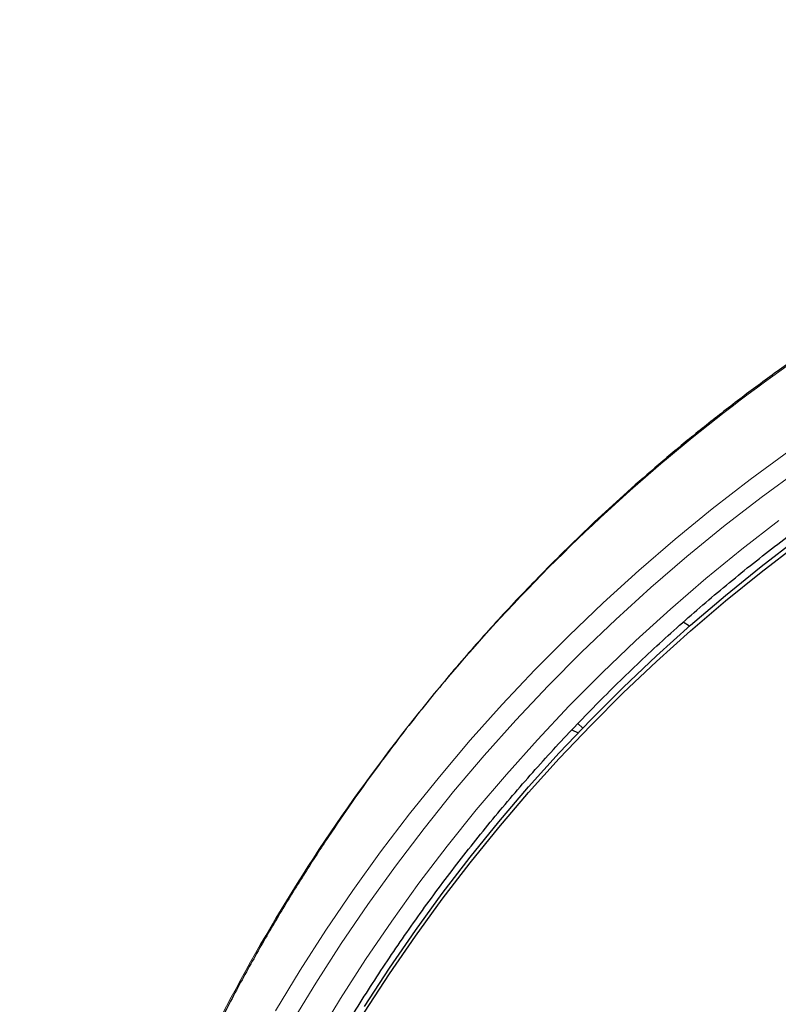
# Model space of a CAD drawing. Header units: millimetres. Extents: x 8 to 2314, y 12 to 2305.
# Tile 65 of 156: x 1039 to 1059, y 1834 to 1859. Entities that reach past the tile are written whole.
import ezdxf

# ---------------------------------------------------------------- set-up
doc = ezdxf.new("R2010")
doc.units = ezdxf.units.MM

msp = doc.modelspace()

# ---------------------------------------------------------------- linework, layer by layer
at = {"color": 7, "linetype": 'Continuous', "lineweight": 30}
for p, q in [((1056.41, 1843.404), (1056.245, 1843.499)), ((1053.563, 1840.918), (1053.689, 1840.805)), ((1053.41, 1840.757), (1053.573, 1840.684))]:
    msp.add_line(p, q, dxfattribs=at)
at = {"color": 252, "linetype": 'Continuous', "lineweight": 0, "flags": 128}
for points in [[(1045.864, 1833.602), (1046.493, 1834.64), (1047.149, 1835.661), (1047.833, 1836.665), (1048.543, 1837.651), (1049.279, 1838.619), (1050.04, 1839.567), (1050.827, 1840.496), (1051.638, 1841.404), (1052.473, 1842.29), (1053.332, 1843.155), (1054.213, 1843.998), (1055.116, 1844.818), (1056.041, 1845.614), (1056.987, 1846.386), (1057.953, 1847.134), (1058.939, 1847.856)], [(1059.211, 1847.394), (1058.236, 1846.679), (1057.279, 1845.938), (1056.343, 1845.174), (1055.427, 1844.385), (1054.532, 1843.574), (1053.66, 1842.74), (1052.81, 1841.883), (1051.983, 1841.005), (1051.18, 1840.106), (1050.401, 1839.187), (1049.647, 1838.248), (1048.918, 1837.29), (1048.215, 1836.314), (1047.539, 1835.319), (1046.889, 1834.308), (1046.266, 1833.281)], [(1046.908, 1832.907), (1047.521, 1833.918), (1048.16, 1834.913), (1048.826, 1835.891), (1049.518, 1836.852), (1050.235, 1837.795), (1050.977, 1838.719), (1051.744, 1839.624), (1052.534, 1840.508), (1053.348, 1841.372), (1054.184, 1842.215), (1055.042, 1843.036), (1055.923, 1843.835), (1056.824, 1844.611), (1057.745, 1845.363), (1058.687, 1846.091)]]:
    msp.add_lwpolyline(points, dxfattribs=at)
at = {"color": 7, "linetype": 'Continuous', "lineweight": 30, "flags": 128}
for points in [[(1048.135, 1833.715), (1048.768, 1834.69), (1049.427, 1835.649), (1050.111, 1836.591), (1050.82, 1837.514), (1051.553, 1838.419), (1052.31, 1839.305), (1053.091, 1840.171), (1053.894, 1841.017), (1054.72, 1841.842), (1055.568, 1842.645), (1056.436, 1843.426), (1057.325, 1844.185), (1058.234, 1844.921), (1059.163, 1845.633)], [(1048.135, 1833.572), (1048.768, 1834.547), (1049.427, 1835.506), (1050.111, 1836.448), (1050.82, 1837.371), (1051.553, 1838.276), (1052.31, 1839.162), (1053.091, 1840.028), (1053.894, 1840.874), (1054.72, 1841.699), (1055.568, 1842.502), (1056.436, 1843.283), (1057.325, 1844.042), (1058.234, 1844.778), (1059.163, 1845.49)]]:
    msp.add_lwpolyline(points, dxfattribs=at)
at = {"color": 252, "linetype": 'Continuous', "lineweight": 0}
msp.add_open_spline([(1086.559, 1858.832), (1085.167, 1858.797), (1082.383, 1858.727), (1078.241, 1858.163), (1074.163, 1857.268), (1070.183, 1856.016), (1066.33, 1854.425), (1062.636, 1852.506), (1059.13, 1850.273), (1055.838, 1847.745), (1052.786, 1844.942), (1049.999, 1841.884), (1047.499, 1838.597), (1045.304, 1835.105), (1043.432, 1831.437), (1041.898, 1827.62), (1040.714, 1823.686), (1039.886, 1819.664), (1039.436, 1815.587), (1039.319, 1811.877), (1039.515, 1809.546), (1039.596, 1808.578)], degree=3, knots=[0, 0, 0, 0, 0.053444, 0.106887, 0.160331, 0.213774, 0.267218, 0.320661, 0.374105, 0.427548, 0.480992, 0.534435, 0.587879, 0.641323, 0.694766, 0.74821, 0.801653, 0.855097, 0.90854, 0.961984, 1, 1, 1, 1], dxfattribs=at)
at = {"color": 7, "linetype": 'Continuous', "lineweight": 30}
for points, knots in [([(1086.559, 1858.846), (1086.388, 1858.847), (1085.783, 1858.851), (1084.753, 1858.819), (1083.476, 1858.753), (1082.227, 1858.652), (1081.011, 1858.523), (1079.831, 1858.367), (1078.686, 1858.187), (1077.569, 1857.985), (1076.414, 1857.749), (1075.226, 1857.475), (1074.009, 1857.161), (1072.835, 1856.826), (1071.702, 1856.473), (1070.611, 1856.104), (1069.531, 1855.711), (1068.466, 1855.295), (1067.417, 1854.856), (1066.416, 1854.41), (1065.463, 1853.959), (1064.555, 1853.506), (1063.694, 1853.052), (1062.852, 1852.587), (1062.031, 1852.112), (1061.235, 1851.628), (1060.488, 1851.154), (1059.79, 1850.692), (1059.014, 1850.158), (1058.161, 1849.543), (1057.237, 1848.84), (1056.36, 1848.139), (1055.529, 1847.441), (1054.743, 1846.749), (1054, 1846.065), (1053.299, 1845.392), (1052.66, 1844.752), (1052.077, 1844.147), (1051.547, 1843.577), (1051.038, 1843.012), (1050.537, 1842.437), (1050.031, 1841.835), (1049.516, 1841.201), (1048.972, 1840.505), (1048.401, 1839.745), (1047.805, 1838.914), (1047.206, 1838.037), (1046.605, 1837.114), (1046.006, 1836.142), (1045.41, 1835.122), (1044.822, 1834.051), (1044.234, 1832.912), (1043.655, 1831.709), (1043.095, 1830.452), (1042.568, 1829.171), (1042.076, 1827.869), (1041.623, 1826.548), (1041.198, 1825.178), (1040.807, 1823.759), (1040.454, 1822.29), (1040.15, 1820.806), (1039.928, 1819.493), (1039.77, 1818.357), (1039.658, 1817.403), (1039.566, 1816.445), (1039.495, 1815.488), (1039.446, 1814.551), (1039.417, 1813.651), (1039.405, 1812.805), (1039.408, 1812.012), (1039.422, 1811.274), (1039.446, 1810.593), (1039.476, 1809.969), (1039.511, 1809.402), (1039.549, 1808.887), (1039.578, 1808.561), (1039.591, 1808.406)], [0, 0, 0, 0, 0.006544, 0.023189, 0.039523, 0.055546, 0.071256, 0.086381, 0.101202, 0.115717, 0.129924, 0.146436, 0.162509, 0.178142, 0.193332, 0.208079, 0.222382, 0.237481, 0.252055, 0.266105, 0.279635, 0.292647, 0.305143, 0.317126, 0.329717, 0.341696, 0.353067, 0.363835, 0.374004, 0.389463, 0.404424, 0.418894, 0.432876, 0.446375, 0.459391, 0.471927, 0.483983, 0.494402, 0.504436, 0.514088, 0.523822, 0.533964, 0.544517, 0.555483, 0.568182, 0.581397, 0.595131, 0.609385, 0.624161, 0.639462, 0.655288, 0.67164, 0.689316, 0.707215, 0.725199, 0.743263, 0.761405, 0.77962, 0.799171, 0.818799, 0.838502, 0.858276, 0.870742, 0.883236, 0.895758, 0.908306, 0.920692, 0.932393, 0.94338, 0.953654, 0.963217, 0.97207, 0.980075, 0.987398, 0.994039, 1, 1, 1, 1]), ([(1041.799, 1817.046), (1041.838, 1817.296), (1041.917, 1817.802), (1042.053, 1818.561), (1042.203, 1819.325), (1042.366, 1820.086), (1042.544, 1820.844), (1042.734, 1821.599), (1042.939, 1822.35), (1043.156, 1823.098), (1043.387, 1823.842), (1043.631, 1824.581), (1043.888, 1825.317), (1044.159, 1826.048), (1044.442, 1826.774), (1044.738, 1827.495), (1045.047, 1828.211), (1045.369, 1828.922), (1045.704, 1829.627), (1046.051, 1830.326), (1046.41, 1831.019), (1046.782, 1831.706), (1047.166, 1832.386), (1047.562, 1833.06), (1047.969, 1833.726), (1048.389, 1834.386), (1048.821, 1835.038), (1049.264, 1835.683), (1049.718, 1836.32), (1050.184, 1836.949), (1050.661, 1837.57), (1051.149, 1838.183), (1051.647, 1838.787), (1052.157, 1839.382), (1052.677, 1839.969), (1053.207, 1840.547), (1053.748, 1841.115), (1054.298, 1841.674), (1054.859, 1842.224), (1055.429, 1842.764), (1056.009, 1843.294), (1056.598, 1843.814), (1057.197, 1844.323), (1057.804, 1844.823), (1058.42, 1845.312), (1059.045, 1845.79), (1059.678, 1846.257), (1060.32, 1846.714), (1060.969, 1847.159), (1061.627, 1847.593), (1062.292, 1848.016), (1062.964, 1848.427), (1063.644, 1848.827), (1064.33, 1849.214), (1065.024, 1849.59), (1065.724, 1849.954), (1066.431, 1850.306), (1067.143, 1850.646), (1067.862, 1850.974), (1068.586, 1851.289), (1069.316, 1851.591), (1070.051, 1851.881), (1070.791, 1852.159), (1071.536, 1852.423), (1072.286, 1852.675), (1073.04, 1852.914), (1073.798, 1853.139), (1074.56, 1853.352), (1075.326, 1853.552), (1076.095, 1853.738), (1076.868, 1853.911), (1077.643, 1854.071), (1078.421, 1854.218), (1079.202, 1854.351), (1079.984, 1854.471), (1080.769, 1854.577), (1081.556, 1854.67), (1082.344, 1854.749), (1083.134, 1854.814), (1083.924, 1854.866), (1084.715, 1854.905), (1085.507, 1854.93), (1086.122, 1854.939), (1086.472, 1854.939), (1086.559, 1854.94)], [0, 0, 0, 0, 0.011994, 0.024296, 0.036598, 0.048899, 0.061201, 0.073503, 0.085804, 0.098106, 0.110407, 0.122709, 0.13501, 0.147312, 0.159613, 0.171914, 0.184216, 0.196517, 0.208818, 0.221119, 0.23342, 0.245721, 0.258022, 0.270323, 0.282624, 0.294925, 0.307225, 0.319526, 0.331827, 0.344127, 0.356428, 0.368728, 0.381028, 0.393329, 0.405629, 0.417929, 0.430229, 0.442529, 0.454829, 0.467129, 0.479428, 0.491728, 0.504028, 0.516327, 0.528627, 0.540926, 0.553226, 0.565525, 0.577824, 0.590124, 0.602423, 0.614722, 0.627021, 0.63932, 0.651619, 0.663918, 0.676217, 0.688515, 0.700814, 0.713113, 0.725411, 0.73771, 0.750009, 0.762307, 0.774606, 0.786904, 0.799202, 0.811501, 0.823799, 0.836097, 0.848396, 0.860694, 0.872992, 0.88529, 0.897588, 0.909887, 0.922185, 0.934483, 0.946781, 0.959079, 0.971377, 0.983675, 0.995973, 1, 1, 1, 1])]:
    msp.add_open_spline(points, degree=3, knots=knots, dxfattribs=at)

doc.saveas('drawing.dxf')
